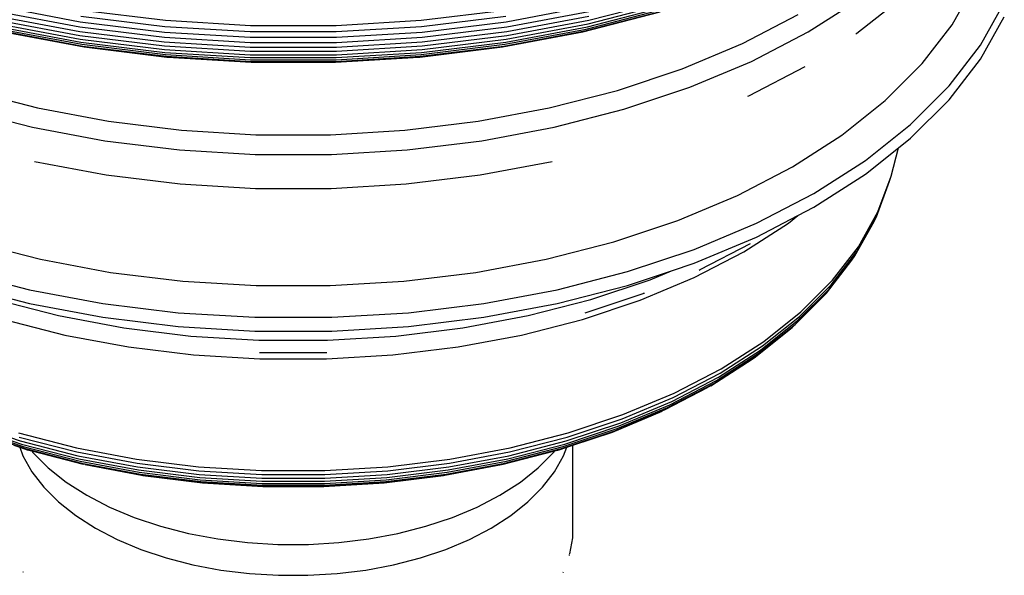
# Model space of a CAD drawing. Extents: x -18027 to -11651, y 1687 to 5059.
# Tile 30 of 170: x -17544 to -17527, y 2350 to 2359. Entities that reach past the tile are written whole.
import ezdxf

# ---------------------------------------------------------------- set-up
doc = ezdxf.new("R2010")
doc.units = 0
doc.header["$MEASUREMENT"] = 0
doc.layers.add('TANK', color=2, linetype='CONTINUOUS')
doc.layers.add('TANK-SLOPE', color=2, linetype='CONTINUOUS')

# ---------------------------------------------------------------- blocks, each defined once
blk = doc.blocks.new('A$C3406478A')
at = {"layer": 'TANK'}
for p, q in [((14.656, 94.507), (15.043, 95.196)), ((-1.545, 94.82), (-0.154, 94.559)), ((7.081, 94.559), (8.473, 94.82)), ((8.473, 94.522), (9.809, 94.866)), ((8.481, 94.584), (9.82, 94.928)), ((12.206, 94.385), (13.072, 94.94)), ((13.034, 94.362), (13.791, 94.964)), ((15.135, 94.159), (15.54, 94.878)), ((-1.557, 94.655), (-0.162, 94.393)), ((-1.554, 94.734), (-0.16, 94.473)), ((-0.143, 94.653), (1.284, 94.478)), ((-0.128, 94.756), (1.293, 94.582)), ((5.635, 94.582), (7.056, 94.756)), ((5.644, 94.478), (7.071, 94.653)), ((7.088, 94.473), (8.481, 94.734)), ((7.09, 94.393), (8.484, 94.655)), ((8.382, 94.387), (9.694, 94.725)), ((8.413, 94.404), (9.733, 94.743)), ((8.438, 94.434), (9.765, 94.775)), ((8.458, 94.473), (9.791, 94.815)), ((11.094, 94.189), (12.037, 94.679)), ((-1.554, 94.584), (-0.16, 94.323)), ((-1.545, 94.522), (-0.154, 94.261)), ((-0.154, 94.559), (1.277, 94.383)), ((1.293, 94.582), (2.737, 94.494)), ((2.737, 94.494), (4.19, 94.494)), ((4.19, 94.494), (5.635, 94.582)), ((5.65, 94.383), (7.081, 94.559)), ((7.081, 94.261), (8.473, 94.522)), ((7.088, 94.323), (8.481, 94.584)), ((14.145, 93.846), (14.656, 94.507)), ((15.135, 93.924), (15.54, 94.643)), ((-1.531, 94.473), (-0.143, 94.212)), ((-1.51, 94.434), (-0.128, 94.175)), ((-1.485, 94.404), (-0.11, 94.146)), ((-1.454, 94.387), (-0.088, 94.131)), ((-0.162, 94.393), (1.272, 94.217)), ((-0.16, 94.473), (1.274, 94.297)), ((-0.16, 94.323), (1.274, 94.147)), ((1.277, 94.383), (2.732, 94.295)), ((1.284, 94.478), (2.734, 94.39)), ((2.734, 94.39), (4.193, 94.39)), ((4.193, 94.39), (5.644, 94.478)), ((4.195, 94.295), (5.65, 94.383)), ((5.654, 94.297), (7.088, 94.473)), ((5.654, 94.147), (7.088, 94.323)), ((5.655, 94.217), (7.09, 94.393)), ((7.016, 94.131), (8.382, 94.387)), ((7.038, 94.146), (8.413, 94.404)), ((7.056, 94.175), (8.438, 94.434)), ((7.071, 94.212), (8.458, 94.473)), ((11.244, 93.885), (12.206, 94.385)), ((13.018, 94.351), (13.034, 94.362)), ((-0.154, 94.261), (1.277, 94.085)), ((-0.143, 94.212), (1.284, 94.037)), ((-0.128, 94.175), (1.293, 94)), ((1.272, 94.217), (2.731, 94.128)), ((1.274, 94.297), (2.731, 94.208)), ((2.731, 94.208), (4.197, 94.208)), ((2.732, 94.295), (4.195, 94.295)), ((4.197, 94.208), (5.654, 94.297)), ((4.197, 94.128), (5.655, 94.217)), ((5.635, 94), (7.056, 94.175)), ((5.644, 94.037), (7.071, 94.212)), ((5.65, 94.085), (7.081, 94.261)), ((10.067, 93.758), (11.094, 94.189)), ((14.603, 93.469), (15.135, 94.159)), ((-0.11, 94.146), (1.304, 93.973)), ((-0.088, 94.131), (1.317, 93.959)), ((1.274, 94.147), (2.731, 94.058)), ((1.277, 94.085), (2.732, 93.997)), ((1.284, 94.037), (2.734, 93.949)), ((1.293, 94), (2.737, 93.913)), ((2.731, 94.128), (4.197, 94.128)), ((2.731, 94.058), (4.197, 94.058)), ((2.732, 93.997), (4.195, 93.997)), ((4.19, 93.913), (5.635, 94)), ((4.193, 93.949), (5.644, 94.037)), ((4.195, 93.997), (5.65, 94.085)), ((4.197, 94.058), (5.654, 94.147)), ((5.611, 93.959), (7.016, 94.131)), ((5.624, 93.973), (7.038, 94.146)), ((1.304, 93.973), (2.741, 93.885)), ((1.317, 93.959), (1.333, 93.958)), ((1.333, 93.958), (2.746, 93.872)), ((2.734, 93.949), (4.193, 93.949)), ((2.737, 93.913), (4.19, 93.913)), ((2.741, 93.885), (4.187, 93.885)), ((2.746, 93.872), (2.751, 93.872)), ((2.751, 93.872), (4.177, 93.872)), ((4.177, 93.872), (4.182, 93.872)), ((4.182, 93.872), (5.595, 93.958)), ((4.187, 93.885), (5.624, 93.973)), ((5.595, 93.958), (5.611, 93.959)), ((10.197, 93.446), (11.244, 93.885)), ((13.518, 93.218), (14.145, 93.846)), ((14.603, 93.234), (15.135, 93.924)), ((8.968, 93.392), (10.067, 93.758)), ((11.2, 93.301), (12.157, 93.799)), ((-2.041, 93.392), (-0.881, 93.094)), ((7.809, 93.094), (8.968, 93.392)), ((9.077, 93.072), (10.197, 93.446)), ((13.949, 92.815), (14.603, 93.469)), ((11.185, 93.295), (11.2, 93.301)), ((12.78, 92.632), (13.518, 93.218)), ((13.949, 92.58), (14.603, 93.234)), ((-2.149, 93.072), (-0.967, 92.768)), ((-0.881, 93.094), (0.326, 92.867)), ((6.602, 92.867), (7.809, 93.094)), ((7.894, 92.768), (9.077, 93.072)), ((0.326, 92.867), (1.567, 92.715)), ((5.361, 92.715), (6.602, 92.867)), ((13.18, 92.203), (13.949, 92.815)), ((-0.967, 92.768), (0.264, 92.538)), ((1.567, 92.715), (2.829, 92.639)), ((4.098, 92.639), (5.361, 92.715)), ((6.664, 92.538), (7.894, 92.768)), ((0.264, 92.538), (1.53, 92.382)), ((2.829, 92.639), (4.098, 92.639)), ((5.398, 92.382), (6.664, 92.538)), ((11.941, 92.094), (12.78, 92.632)), ((13.743, 92.416), (13.949, 92.58)), ((1.53, 92.382), (2.817, 92.304)), ((4.111, 92.304), (5.398, 92.382)), ((13.18, 91.968), (13.743, 92.416)), ((13.618, 91.935), (13.743, 92.416)), ((-0.933, 92.187), (0.288, 91.958)), ((2.817, 92.304), (4.111, 92.304)), ((6.639, 91.958), (7.861, 92.187)), ((12.304, 91.642), (13.18, 92.203)), ((11.008, 91.609), (11.941, 92.094)), ((0.288, 91.958), (1.544, 91.804)), ((5.383, 91.804), (6.639, 91.958)), ((12.304, 91.407), (13.18, 91.968)), ((13.367, 91.245), (13.59, 91.851)), ((13.394, 91.327), (13.618, 91.935)), ((13.59, 91.851), (13.618, 91.935)), ((1.544, 91.804), (2.822, 91.726)), ((2.822, 91.726), (4.106, 91.726)), ((4.106, 91.726), (5.383, 91.804)), ((11.332, 91.136), (12.304, 91.642)), ((9.993, 91.183), (11.008, 91.609)), ((12.033, 91.266), (12.304, 91.407)), ((13.062, 90.736), (13.394, 91.327)), ((8.906, 90.821), (9.993, 91.183)), ((11.332, 90.901), (12.033, 91.266)), ((11.872, 91.138), (12.033, 91.266)), ((12.999, 90.58), (13.329, 91.167)), ((13.035, 90.655), (13.367, 91.245)), ((13.329, 91.167), (13.367, 91.245)), ((10.273, 90.692), (11.332, 91.136)), ((11.114, 90.652), (11.872, 91.138)), ((-1.979, 90.821), (-0.832, 90.526)), ((7.76, 90.526), (8.906, 90.821)), ((10.273, 90.457), (11.332, 90.901)), ((9.14, 90.315), (10.273, 90.692)), ((10.273, 90.215), (11.114, 90.652)), ((10.375, 90.349), (11.229, 90.793)), ((12.599, 90.089), (13.035, 90.655)), ((12.624, 90.169), (13.062, 90.736)), ((-0.832, 90.526), (0.361, 90.302)), ((6.567, 90.302), (7.76, 90.526)), ((12.519, 89.95), (12.951, 90.511)), ((12.564, 90.016), (12.999, 90.58)), ((12.951, 90.511), (12.999, 90.58)), ((-2.212, 90.315), (-1.016, 90.007)), ((7.944, 90.007), (9.14, 90.315)), ((9.14, 90.08), (9.887, 90.329)), ((9.525, 90.177), (9.887, 90.329)), ((9.887, 90.329), (10.273, 90.457)), ((10.356, 90.34), (10.375, 90.349)), ((0.361, 90.302), (1.588, 90.152)), ((1.588, 90.152), (2.836, 90.076)), ((4.091, 90.076), (5.339, 90.152)), ((5.339, 90.152), (6.567, 90.302)), ((8.516, 89.841), (9.525, 90.177)), ((9.357, 89.83), (10.273, 90.215)), ((12.086, 89.63), (12.624, 90.169)), ((-2.212, 90.08), (-1.016, 89.772)), ((-1.016, 90.007), (0.228, 89.774)), ((2.836, 90.076), (4.091, 90.076)), ((6.7, 89.774), (7.944, 90.007)), ((7.944, 89.772), (9.14, 90.08)), ((12.029, 89.482), (12.564, 90.016)), ((12.062, 89.553), (12.599, 90.089)), ((-1.588, 89.841), (-0.524, 89.567)), ((7.452, 89.567), (8.516, 89.841)), ((8.376, 89.503), (9.357, 89.83)), ((8.436, 89.62), (9.404, 89.944)), ((9.404, 89.944), (9.412, 89.947)), ((9.412, 89.947), (9.429, 89.951)), ((11.936, 89.363), (12.465, 89.892)), ((11.987, 89.418), (12.519, 89.95)), ((12.465, 89.892), (12.519, 89.95)), ((-1.016, 89.772), (0.228, 89.539)), ((0.228, 89.774), (1.508, 89.617)), ((5.42, 89.617), (6.7, 89.774)), ((6.7, 89.539), (7.944, 89.772)), ((-1.448, 89.503), (-0.414, 89.237)), ((-0.524, 89.567), (0.584, 89.359)), ((0.228, 89.539), (1.508, 89.382)), ((1.508, 89.617), (2.81, 89.538)), ((2.81, 89.538), (4.118, 89.538)), ((4.118, 89.538), (5.42, 89.617)), ((5.42, 89.382), (6.7, 89.539)), ((6.344, 89.359), (7.452, 89.567)), ((7.341, 89.237), (8.376, 89.503)), ((8.422, 89.617), (8.436, 89.62)), ((11.401, 88.982), (12.029, 89.482)), ((11.432, 89.052), (12.062, 89.553)), ((11.453, 89.128), (12.086, 89.63)), ((0.584, 89.359), (1.723, 89.219)), ((1.508, 89.382), (2.81, 89.303)), ((2.81, 89.303), (4.118, 89.303)), ((4.118, 89.303), (5.42, 89.382)), ((5.205, 89.219), (6.344, 89.359)), ((11.314, 88.869), (11.936, 89.363)), ((11.362, 88.921), (11.987, 89.418)), ((-0.414, 89.237), (0.664, 89.035)), ((1.723, 89.219), (2.881, 89.149)), ((2.881, 89.149), (4.046, 89.149)), ((4.046, 89.149), (5.205, 89.219)), ((6.264, 89.035), (7.341, 89.237)), ((0.664, 89.035), (1.771, 88.899)), ((5.156, 88.899), (6.264, 89.035)), ((10.686, 88.524), (11.401, 88.982)), ((10.713, 88.591), (11.432, 89.052)), ((10.733, 88.666), (11.453, 89.128)), ((1.771, 88.899), (2.898, 88.831)), ((2.892, 88.938), (4.035, 88.938)), ((2.898, 88.831), (4.03, 88.831)), ((4.03, 88.831), (5.156, 88.899)), ((10.557, 88.375), (11.26, 88.826)), ((10.607, 88.415), (11.314, 88.869)), ((10.65, 88.465), (11.362, 88.921)), ((11.26, 88.826), (11.314, 88.869)), ((9.934, 88.25), (10.733, 88.666)), ((9.859, 88.054), (10.65, 88.465)), ((9.891, 88.111), (10.686, 88.524)), ((9.916, 88.177), (10.713, 88.591)), ((9.777, 87.97), (10.501, 88.346)), ((9.821, 88.007), (10.607, 88.415)), ((10.557, 88.375), (10.501, 88.346)), ((9.048, 87.812), (9.916, 88.177)), ((9.063, 87.885), (9.934, 88.25)), ((8.927, 87.613), (9.777, 87.97)), ((8.966, 87.648), (9.821, 88.007)), ((8.999, 87.693), (9.859, 88.054)), ((9.026, 87.748), (9.891, 88.111)), ((8.118, 87.503), (9.048, 87.812)), ((8.131, 87.575), (9.063, 87.885)), ((8.884, 87.59), (9.727, 87.943)), ((-2.099, 87.748), (-1.173, 87.439)), ((-2.071, 87.693), (-1.15, 87.386)), ((-2.038, 87.648), (-1.122, 87.343)), ((8.05, 87.343), (8.966, 87.648)), ((8.078, 87.386), (8.999, 87.693)), ((8.1, 87.439), (9.026, 87.748)), ((-2, 87.613), (-1.09, 87.31)), ((-1.203, 87.575), (-0.22, 87.322)), ((-1.191, 87.503), (-0.21, 87.251)), ((7.138, 87.251), (8.118, 87.503)), ((7.148, 87.322), (8.131, 87.575)), ((8.018, 87.31), (8.927, 87.613)), ((8.211, 87.365), (8.884, 87.59)), ((-1.283, 87.365), (-1.181, 87.331)), ((-1.181, 87.331), (-1.054, 87.289)), ((-1.181, 87.331), (-1.127, 87.187)), ((-1.173, 87.439), (-0.196, 87.188)), ((-1.15, 87.386), (-0.178, 87.136)), ((-1.122, 87.343), (-0.156, 87.094)), ((-1.09, 87.31), (-0.131, 87.064)), ((-0.22, 87.322), (0.803, 87.13)), ((6.125, 87.13), (7.148, 87.322)), ((7.059, 87.064), (8.018, 87.31)), ((7.084, 87.094), (8.05, 87.343)), ((7.106, 87.136), (8.078, 87.386)), ((7.124, 87.188), (8.1, 87.439)), ((7.982, 87.289), (8.108, 87.331)), ((8.055, 87.187), (8.108, 87.331)), ((8.108, 87.331), (8.211, 87.365)), ((8.211, 85.807), (8.211, 87.365)), ((-1.127, 87.187), (-0.974, 86.914)), ((-1.054, 87.289), (-0.979, 87.27)), ((-0.979, 87.27), (-0.103, 87.045)), ((-0.979, 87.27), (-0.957, 87.241)), ((-0.957, 87.241), (-0.698, 86.982)), ((-0.21, 87.251), (0.81, 87.059)), ((-0.196, 87.188), (0.82, 86.998)), ((-0.178, 87.136), (0.834, 86.946)), ((0.803, 87.13), (1.856, 87.001)), ((5.072, 87.001), (6.125, 87.13)), ((6.094, 86.946), (7.106, 87.136)), ((6.107, 86.998), (7.124, 87.188)), ((6.117, 87.059), (7.138, 87.251)), ((7.03, 87.045), (7.907, 87.27)), ((7.625, 86.982), (7.885, 87.241)), ((7.885, 87.241), (7.907, 87.27)), ((7.901, 86.914), (8.055, 87.187)), ((7.907, 87.27), (7.982, 87.289)), ((-0.698, 86.982), (-0.392, 86.739)), ((-0.156, 87.094), (0.849, 86.906)), ((-0.131, 87.064), (0.867, 86.876)), ((-0.072, 87.037), (-0.103, 87.045)), ((-0.072, 87.037), (0.888, 86.859)), ((0.81, 87.059), (1.86, 86.93)), ((0.82, 86.998), (1.866, 86.869)), ((1.856, 87.001), (2.926, 86.936)), ((4.002, 86.936), (5.072, 87.001)), ((5.061, 86.869), (6.107, 86.998)), ((5.068, 86.93), (6.117, 87.059)), ((6.04, 86.859), (6.999, 87.037)), ((6.06, 86.876), (7.059, 87.064)), ((6.078, 86.906), (7.084, 87.094)), ((6.999, 87.037), (7.03, 87.045)), ((7.32, 86.739), (7.625, 86.982)), ((-0.974, 86.914), (-0.771, 86.651)), ((0.834, 86.946), (1.874, 86.819)), ((0.849, 86.906), (1.884, 86.779)), ((0.867, 86.876), (1.895, 86.75)), ((0.888, 86.859), (1.907, 86.734)), ((0.91, 86.853), (1.921, 86.729)), ((1.86, 86.93), (2.927, 86.866)), ((1.866, 86.869), (2.929, 86.805)), ((1.874, 86.819), (2.932, 86.754)), ((2.926, 86.936), (4.002, 86.936)), ((2.927, 86.866), (4, 86.866)), ((2.929, 86.805), (3.998, 86.805)), ((3.996, 86.754), (5.054, 86.819)), ((3.998, 86.805), (5.061, 86.869)), ((4, 86.866), (5.068, 86.93)), ((5.007, 86.729), (6.017, 86.853)), ((5.021, 86.734), (6.04, 86.859)), ((5.033, 86.75), (6.06, 86.876)), ((5.044, 86.779), (6.078, 86.906)), ((5.054, 86.819), (6.094, 86.946)), ((7.699, 86.651), (7.901, 86.914)), ((-0.771, 86.651), (-0.523, 86.402)), ((-0.392, 86.739), (-0.045, 86.516)), ((1.884, 86.779), (2.935, 86.715)), ((1.895, 86.75), (2.939, 86.687)), ((1.907, 86.734), (2.943, 86.671)), ((1.921, 86.729), (2.948, 86.666)), ((2.932, 86.754), (3.996, 86.754)), ((2.935, 86.715), (3.993, 86.715)), ((2.939, 86.687), (3.989, 86.687)), ((2.943, 86.671), (3.985, 86.671)), ((2.948, 86.666), (3.98, 86.666)), ((3.98, 86.666), (5.007, 86.729)), ((3.985, 86.671), (5.021, 86.734)), ((3.989, 86.687), (5.033, 86.75)), ((3.993, 86.715), (5.044, 86.779)), ((6.972, 86.516), (7.32, 86.739)), ((7.45, 86.402), (7.699, 86.651)), ((-0.045, 86.516), (0.341, 86.316)), ((6.586, 86.316), (6.972, 86.516)), ((-0.523, 86.402), (-0.23, 86.17)), ((0.341, 86.316), (0.761, 86.139)), ((6.166, 86.139), (6.586, 86.316)), ((7.158, 86.17), (7.45, 86.402)), ((-0.23, 86.17), (0.103, 85.957)), ((0.761, 86.139), (1.211, 85.989)), ((5.717, 85.989), (6.166, 86.139)), ((6.825, 85.957), (7.158, 86.17)), ((0.103, 85.957), (0.473, 85.764)), ((1.211, 85.989), (1.686, 85.867)), ((5.242, 85.867), (5.717, 85.989)), ((6.455, 85.764), (6.825, 85.957)), ((1.686, 85.867), (2.18, 85.775)), ((4.748, 85.775), (5.242, 85.867)), ((8.16, 85.521), (8.209, 85.794)), ((8.209, 85.794), (8.211, 85.807)), ((0.473, 85.764), (0.875, 85.596)), ((2.18, 85.775), (2.688, 85.712)), ((2.688, 85.712), (3.204, 85.681)), ((3.204, 85.681), (3.724, 85.681)), ((3.724, 85.681), (4.24, 85.712)), ((4.24, 85.712), (4.748, 85.775)), ((6.053, 85.596), (6.455, 85.764)), ((0.875, 85.596), (1.306, 85.452)), ((5.622, 85.452), (6.053, 85.596)), ((8.154, 85.495), (8.157, 85.508)), ((1.306, 85.452), (1.76, 85.335)), ((1.76, 85.335), (2.234, 85.246)), ((4.694, 85.246), (5.167, 85.335)), ((5.167, 85.335), (5.622, 85.452)), ((-1.118, 85.203), (-1.123, 85.215)), ((2.234, 85.246), (2.72, 85.187)), ((2.72, 85.187), (3.215, 85.157)), ((3.215, 85.157), (3.713, 85.157)), ((3.713, 85.157), (4.207, 85.187)), ((4.207, 85.187), (4.694, 85.246)), ((8.046, 85.203), (8.051, 85.215))]:
    blk.add_line(p, q, dxfattribs=at)

msp = doc.modelspace()

# ---------------------------------------------------------------- block references
at = {"layer": 'TANK-SLOPE'}
msp.add_blockref('A$C3406478A', (-17542.964, 2264.491), dxfattribs=at)

doc.saveas('drawing.dxf')
